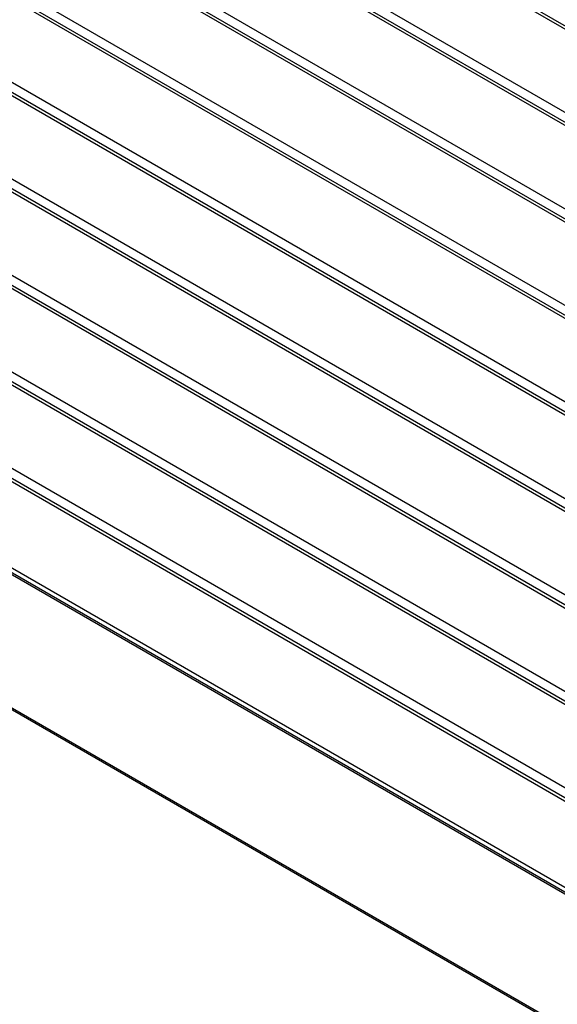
# Model space of a CAD drawing. Header units: millimetres. Extents: x 0 to 1956, y 0 to 1511.
# Tile 39 of 56: x 1514 to 1552, y 934 to 1004. Entities that reach past the tile are written whole.
import ezdxf

# ---------------------------------------------------------------- set-up
doc = ezdxf.new("R2010")
doc.units = ezdxf.units.MM
doc.header["$LTSCALE"] = 7

msp = doc.modelspace()

# ---------------------------------------------------------------- linework, layer by layer
for p, q in [((1569.087, 993.472), (1442.793, 1066.38)), ((1442.925, 1066.094), (1569.082, 993.266)), ((1443.199, 1060.012), (1568.93, 987.43)), ((1568.909, 986.716), (1442.974, 1059.417)), ((1443.106, 1059.131), (1568.902, 986.51)), ((1443.424, 1053.024), (1568.709, 980.698)), ((1568.683, 979.988), (1443.201, 1052.426)), ((1443.334, 1052.141), (1568.675, 979.783)), ((1443.696, 1046.008), (1568.44, 973.994)), ((1568.409, 973.287), (1443.477, 1045.408)), ((1443.609, 1045.123), (1568.4, 973.083)), ((1444.016, 1038.964), (1568.124, 967.318)), ((1568.088, 966.613), (1443.8, 1038.363)), ((1443.932, 1038.077), (1568.077, 966.41)), ((1444.384, 1031.893), (1567.76, 960.669)), ((1567.719, 959.967), (1444.171, 1031.29)), ((1444.304, 1031.004), (1567.707, 959.765)), ((1444.8, 1024.794), (1567.348, 954.048)), ((1567.302, 953.349), (1444.59, 1024.189)), ((1444.722, 1023.903), (1567.288, 953.147)), ((1445.264, 1017.667), (1566.889, 947.454)), ((1566.837, 946.758), (1445.057, 1017.061)), ((1445.189, 1016.775), (1566.822, 946.558)), ((1566.324, 940.195), (1445.572, 1009.904)), ((1445.775, 1010.513), (1566.381, 940.889)), ((1445.704, 1009.619), (1566.308, 939.996)), ((1565.765, 933.672), (1445.857, 1002.893)), ((1565.776, 933.798), (1445.974, 1002.958)), ((1446.219, 1003.178), (1565.807, 934.142)), ((1445.214, 993.82), (1566.187, 923.984)), ((1445.284, 993.661), (1566.176, 923.872))]:
    msp.add_line(p, q)

doc.saveas('drawing.dxf')
